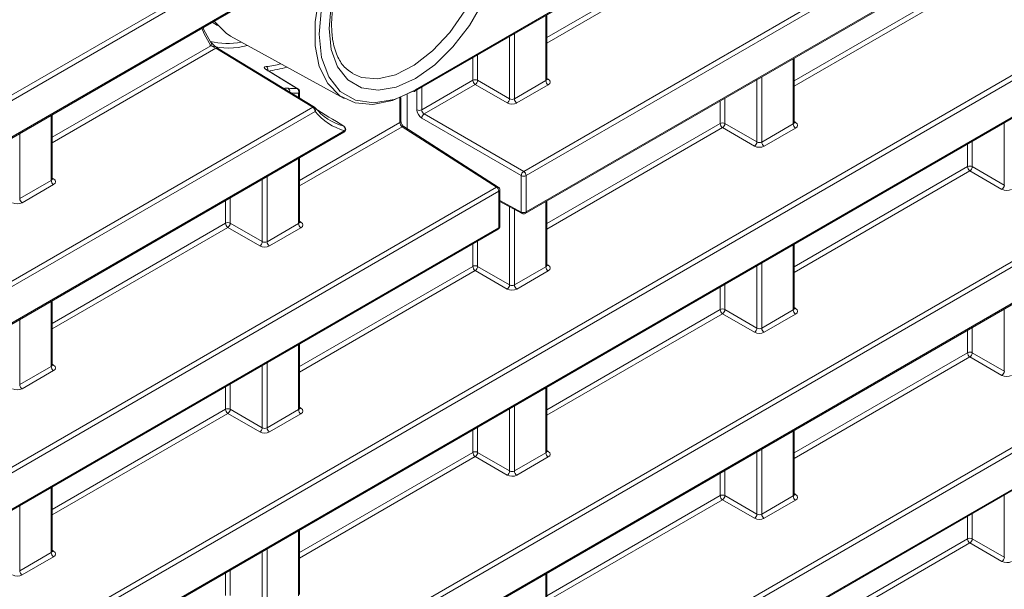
# Model space of a CAD drawing. Header units: millimetres. Extents: x 0 to 1118, y 0 to 864.
# Tile 80 of 156: x 962 to 977, y 286 to 294. Entities that reach past the tile are written whole.
import ezdxf

# ---------------------------------------------------------------- set-up
doc = ezdxf.new("R2010")
doc.units = ezdxf.units.MM

msp = doc.modelspace()

# ---------------------------------------------------------------- linework, layer by layer
at = {"color": 9, "linetype": 'Continuous', "lineweight": 0}
for p, q in [((876.84, 235.544), (1024.903, 321.019)), ((1024.938, 320.958), (876.875, 235.483)), ((876.875, 234.951), (1024.938, 320.426)), ((876.84, 232.82), (1024.903, 318.295)), ((1024.938, 318.234), (876.875, 232.759)), ((876.875, 232.227), (1024.938, 317.702)), ((968.186, 293.112), (1005.354, 314.568)), ((962.027, 279.273), (1019.621, 312.521)), ((1019.656, 312.461), (962.05, 279.205)), ((969.771, 291.916), (1005.319, 312.437)), ((1005.354, 312.377), (969.806, 291.855)), ((962.412, 278.882), (1019.656, 311.928)), ((969.806, 291.323), (1005.354, 311.844)), ((876.84, 243.716), (967.117, 295.832)), ((967.151, 295.771), (876.875, 243.655)), ((970.11, 293.876), (972.65, 295.342)), ((972.685, 295.281), (970.11, 293.795)), ((876.875, 243.123), (966.717, 294.988)), ((973.734, 293.244), (976.274, 294.71)), ((976.308, 294.649), (973.734, 293.163)), ((970.096, 293.245), (970.096, 294.197)), ((969.565, 292.98), (969.565, 293.891)), ((969.635, 293.931), (969.635, 292.979)), ((962.863, 292.416), (965.186, 293.757)), ((965.261, 293.72), (962.863, 292.335)), ((966.681, 292.856), (965.261, 293.72)), ((969.026, 293.25), (969.026, 293.58)), ((969.096, 293.62), (969.096, 293.25)), ((973.72, 292.613), (973.72, 293.565)), ((970.11, 293.279), (970.132, 293.266)), ((973.259, 293.299), (973.259, 292.347)), ((968.277, 292.818), (969.026, 293.25)), ((968.277, 293.147), (968.277, 292.818)), ((969.061, 293.189), (968.313, 292.758)), ((969.53, 292.919), (969.061, 293.189)), ((969.096, 293.25), (969.565, 292.98)), ((969.635, 292.979), (970.096, 293.245)), ((970.131, 293.184), (969.67, 292.918)), ((973.189, 292.348), (973.189, 293.259)), ((966.472, 293.001), (966.472, 293.064)), ((967.957, 292.633), (967.957, 292.994)), ((967.961, 293.003), (968.186, 293.112)), ((968.207, 292.817), (968.207, 293.107)), ((972.72, 292.988), (972.72, 292.618)), ((876.84, 240.992), (966.681, 292.856)), ((972.65, 292.618), (972.65, 292.948)), ((966.716, 292.795), (876.875, 240.931)), ((962.848, 291.785), (962.848, 292.737)), ((969.736, 291.855), (968.277, 292.696)), ((968.313, 292.758), (969.771, 291.916)), ((966.487, 291.784), (967.957, 292.633)), ((967.989, 292.571), (966.487, 291.703)), ((969.372, 291.685), (967.989, 292.571)), ((970.11, 291.152), (972.65, 292.618)), ((972.685, 292.557), (970.11, 291.071)), ((973.153, 292.287), (972.685, 292.557)), ((972.72, 292.618), (973.189, 292.348)), ((973.259, 292.347), (973.72, 292.613)), ((973.754, 292.552), (973.294, 292.286)), ((973.734, 292.647), (973.756, 292.634)), ((976.813, 291.716), (976.813, 292.627)), ((876.875, 240.399), (967.149, 292.513)), ((962.387, 292.471), (962.387, 291.519)), ((976.274, 291.986), (976.274, 292.316)), ((976.344, 292.356), (976.344, 291.986)), ((966.472, 291.153), (966.472, 292.105)), ((973.734, 290.52), (976.274, 291.986)), ((976.344, 291.986), (976.813, 291.716)), ((966.011, 291.839), (966.011, 290.887)), ((969.736, 291.322), (969.736, 291.855)), ((969.806, 291.855), (969.806, 291.323)), ((976.308, 291.925), (973.734, 290.439)), ((976.777, 291.654), (976.308, 291.925)), ((962.387, 291.519), (962.848, 291.785)), ((962.883, 291.724), (962.422, 291.458)), ((962.863, 291.819), (962.884, 291.806)), ((965.941, 290.888), (965.941, 291.799)), ((876.84, 238.268), (969.372, 291.685)), ((969.407, 291.625), (876.875, 238.207)), ((969.407, 291.092), (969.407, 291.625)), ((965.402, 291.158), (965.402, 291.488)), ((965.472, 291.528), (965.472, 291.158)), ((969.421, 291.491), (969.736, 291.322)), ((970.096, 290.521), (970.096, 291.473)), ((969.565, 290.256), (969.565, 291.397)), ((969.635, 291.359), (969.635, 290.255)), ((962.863, 289.692), (965.402, 291.158)), ((965.472, 291.158), (965.941, 290.888)), ((966.011, 290.887), (966.472, 291.153)), ((966.487, 291.187), (966.508, 291.174)), ((876.875, 237.675), (969.407, 291.092)), ((965.437, 291.097), (962.863, 289.611)), ((965.906, 290.826), (965.437, 291.097)), ((966.507, 291.092), (966.046, 290.826)), ((969.026, 290.526), (969.026, 290.856)), ((969.096, 290.896), (969.096, 290.526)), ((973.72, 289.889), (973.72, 290.841)), ((970.11, 290.555), (970.132, 290.542)), ((973.189, 289.624), (973.189, 290.535)), ((973.259, 290.575), (973.259, 289.623)), ((966.487, 289.06), (969.026, 290.526)), ((969.061, 290.465), (966.487, 288.979)), ((969.53, 290.194), (969.061, 290.465)), ((969.096, 290.526), (969.565, 290.256)), ((969.635, 290.255), (970.096, 290.521)), ((970.131, 290.46), (969.67, 290.194)), ((972.72, 290.264), (972.72, 289.894)), ((972.65, 289.894), (972.65, 290.224)), ((962.848, 289.061), (962.848, 290.013)), ((970.11, 288.428), (972.65, 289.894)), ((972.685, 289.833), (970.11, 288.347)), ((973.153, 289.562), (972.685, 289.833)), ((972.72, 289.894), (973.189, 289.624)), ((973.259, 289.623), (973.72, 289.889)), ((973.754, 289.828), (973.294, 289.562)), ((973.734, 289.923), (973.756, 289.91)), ((976.813, 288.992), (976.813, 289.903)), ((962.387, 289.747), (962.387, 288.795)), ((976.274, 289.262), (976.274, 289.592)), ((976.344, 289.632), (976.344, 289.262)), ((966.472, 288.429), (966.472, 289.381)), ((973.734, 287.796), (976.274, 289.262)), ((976.344, 289.262), (976.813, 288.992)), ((962.863, 289.095), (962.884, 289.082)), ((966.011, 289.115), (966.011, 288.163)), ((976.308, 289.201), (973.734, 287.715)), ((976.777, 288.93), (976.308, 289.201)), ((962.387, 288.795), (962.848, 289.061)), ((962.883, 289), (962.422, 288.734)), ((965.941, 288.164), (965.941, 289.075)), ((965.472, 288.804), (965.472, 288.434)), ((965.402, 288.434), (965.402, 288.764)), ((970.096, 287.797), (970.096, 288.749)), ((962.863, 286.968), (965.402, 288.434)), ((965.437, 288.373), (962.863, 286.887)), ((965.906, 288.102), (965.437, 288.373)), ((965.472, 288.434), (965.941, 288.164)), ((966.011, 288.163), (966.472, 288.429)), ((966.507, 288.368), (966.046, 288.102)), ((966.487, 288.463), (966.508, 288.45)), ((969.565, 287.532), (969.565, 288.443)), ((969.635, 288.483), (969.635, 287.531)), ((969.026, 287.802), (969.026, 288.132)), ((969.096, 288.172), (969.096, 287.802)), ((973.72, 287.165), (973.72, 288.117)), ((966.487, 286.336), (969.026, 287.802)), ((969.096, 287.802), (969.565, 287.532)), ((969.635, 287.531), (970.096, 287.797)), ((970.11, 287.831), (970.132, 287.818)), ((973.189, 286.9), (973.189, 287.811)), ((973.259, 287.851), (973.259, 286.899)), ((969.061, 287.741), (966.487, 286.255)), ((969.53, 287.47), (969.061, 287.741)), ((970.131, 287.736), (969.67, 287.47)), ((972.72, 287.54), (972.72, 287.17)), ((972.65, 287.17), (972.65, 287.5)), ((962.848, 286.337), (962.848, 287.289)), ((970.11, 285.704), (972.65, 287.17)), ((972.685, 287.109), (970.11, 285.623)), ((973.153, 286.838), (972.685, 287.109)), ((972.72, 287.17), (973.189, 286.9)), ((973.259, 286.899), (973.72, 287.165)), ((973.754, 287.104), (973.294, 286.838)), ((973.734, 287.199), (973.756, 287.186)), ((976.813, 286.268), (976.813, 287.179)), ((962.387, 287.023), (962.387, 286.071)), ((976.274, 286.538), (976.274, 286.868)), ((976.344, 286.908), (976.344, 286.538)), ((966.472, 285.705), (966.472, 286.657)), ((973.734, 285.072), (976.274, 286.538)), ((976.344, 286.538), (976.813, 286.268)), ((962.863, 286.371), (962.884, 286.358)), ((965.941, 285.44), (965.941, 286.351)), ((966.011, 286.391), (966.011, 285.439)), ((976.308, 286.477), (973.734, 284.991)), ((976.777, 286.206), (976.308, 286.477)), ((962.387, 286.071), (962.848, 286.337)), ((962.883, 286.276), (962.422, 286.01)), ((965.472, 286.08), (965.472, 285.71)), ((965.402, 285.71), (965.402, 286.04)), ((970.096, 285.073), (970.096, 286.025))]:
    msp.add_line(p, q, dxfattribs=at)
at = {"color": 7, "linetype": 'Continuous', "lineweight": 15}
for p, q in [((876.864, 234.928), (1024.927, 320.403)), ((876.864, 232.204), (1024.927, 317.679)), ((968.176, 293.089), (1005.344, 314.546)), ((962.467, 278.897), (1019.646, 311.906)), ((969.795, 291.3), (1005.344, 311.821)), ((876.864, 243.1), (966.706, 294.965)), ((970.11, 293.266), (970.11, 294.206)), ((965.208, 294.1), (965.283, 294.054)), ((965.477, 293.897), (967.142, 292.983)), ((966.706, 292.858), (965.287, 293.722)), ((973.734, 292.634), (973.734, 293.574)), ((966.463, 293.127), (966.01, 293.404)), ((966.487, 292.992), (966.487, 293.084)), ((967.971, 292.653), (967.971, 293)), ((968.062, 292.542), (968.062, 293.043)), ((962.863, 291.806), (962.863, 292.746)), ((967.135, 292.578), (967.14, 292.576)), ((969.398, 291.687), (968.015, 292.572)), ((876.864, 240.376), (967.138, 292.49)), ((966.487, 291.174), (966.487, 292.114)), ((969.421, 291.113), (969.421, 291.645)), ((969.421, 291.474), (969.747, 291.299)), ((970.11, 290.542), (970.11, 291.482)), ((876.864, 237.652), (969.396, 291.07)), ((973.734, 289.909), (973.734, 290.85)), ((962.863, 289.081), (962.863, 290.022)), ((966.487, 288.449), (966.487, 289.39)), ((970.11, 287.817), (970.11, 288.758)), ((973.734, 287.185), (973.734, 288.126)), ((962.863, 286.357), (962.863, 287.298)), ((966.487, 285.725), (966.487, 286.666)), ((970.11, 285.093), (970.11, 286.034))]:
    msp.add_line(p, q, dxfattribs=at)
at = {"color": 7, "linetype": 'Continuous', "lineweight": 15, "flags": 128}
for points in [[(968.151, 293.091), (967.851, 292.954), (967.563, 292.896), (967.302, 292.919), (967.077, 293.023), (966.9, 293.203), (966.777, 293.451), (966.714, 293.756), (966.714, 294.105), (966.777, 294.482), (966.9, 294.872), (967.077, 295.257), (967.302, 295.62), (967.563, 295.945), (967.851, 296.219), (968.151, 296.429)], [(968.186, 296.368), (967.872, 296.146), (967.574, 295.854), (967.307, 295.505), (967.084, 295.119), (966.916, 294.713), (966.811, 294.309), (966.776, 293.926), (966.811, 293.584), (966.916, 293.3), (967.084, 293.088), (967.307, 292.959), (967.574, 292.92), (967.872, 292.971), (967.961, 293.003)], [(965.186, 293.757), (965.088, 293.933), (965.056, 294.012)], [(965.074, 294.016), (965.086, 293.987), (965.182, 293.815)], [(965.477, 293.897), (965.411, 293.938), (965.235, 294.115)], [(965.192, 293.805), (965.188, 293.81), (965.182, 293.815)]]:
    msp.add_lwpolyline(points, dxfattribs=at)
at = {"color": 9, "linetype": 'Continuous', "lineweight": 0, "flags": 128}
for points in [[(967.261, 293.35), (967.396, 293.293), (967.633, 293.272), (967.895, 293.332), (968.168, 293.472), (968.437, 293.682), (968.688, 293.952), (968.908, 294.267), (969.083, 294.611), (969.206, 294.964), (969.269, 295.308), (969.269, 295.623), (969.206, 295.894), (969.083, 296.106), (968.922, 296.239)], [(969.176, 294.4), (968.976, 294.052), (968.735, 293.74), (968.468, 293.477), (968.186, 293.278), (967.904, 293.152), (967.637, 293.105), (967.396, 293.141), (967.196, 293.257), (967.045, 293.447), (966.951, 293.702), (966.92, 294.009)], [(966.92, 294.009), (966.951, 294.353)], [(966.452, 293.129), (966.417, 293.151), (966.139, 293.321), (965.999, 293.406)]]:
    msp.add_lwpolyline(points, dxfattribs=at)
at = {"color": 7, "linetype": 'Continuous', "lineweight": 15}
for centre, radius, start, end in [((965.449, 294.761), 1.038, 254.5665, 285.4359), ((965.426, 294.79), 1.001, 255.6546, 281.9984), ((965.869, 294.756), 1.311, 275.684, 285.2762), ((965.88, 294.765), 1.386, 275.8226, 287.6797), ((966.437, 293.084), 0.05, 0, 58.5843), ((968.165, 293.111), 0.0248, 235.3959, 294.6398), ((966.68, 292.815), 0.05, 39.4857, 58.6699), ((967.352, 293.375), 0.826, 219.0668, 254.778), ((967.37, 293.326), 0.843, 219.0668, 254.778), ((967.113, 292.533), 0.05, 0, 58.1676), ((967.113, 292.533), 0.05, 299.9973, 0), ((969.371, 291.645), 0.05, 0, 57.3827), ((969.77, 291.343), 0.05, 241.7344, 299.9973), ((969.371, 291.113), 0.05, 299.9973, 0)]:
    msp.add_arc(centre, radius, start, end, dxfattribs=at)
at = {"color": 9, "linetype": 'Continuous', "lineweight": 0}
for centre, radius, start, end in [((965.157, 293.785), 0.0401, 315.3028, 29.8549), ((965.276, 293.701), 0.0241, 62.9369, 126.8818), ((965.967, 293.406), 0.0566, 350.2115, 54.7941), ((966, 293.387), 0.0186, 59.7758, 92.7373), ((966.42, 294.147), 1.018, 264.4511, 271.8054), ((966.29, 293.091), 0.0529, 348.1232, 53.4315), ((966.418, 293.083), 0.0572, 339.8092, 53.4265), ((966.453, 293.111), 0.0185, 59.1868, 92.496), ((969.061, 293.182), 0.077, 63.2338, 117.3435), ((969.103, 293.254), 0.077, 182.6523, 236.7703), ((969.017, 293.255), 0.0793, 303.5222, 356.4778), ((970.173, 293.248), 0.077, 182.6523, 236.7703), ((970.116, 293.289), 0.0278, 257.7331, 303.5435), ((966.439, 294.103), 1.04, 264.4511, 271.8054), ((966.462, 293.086), 0.0247, 293.7585, 354.9213), ((968.161, 293.109), 0.0247, 305.0752, 6.237), ((966.695, 292.837), 0.0242, 63.3066, 126.8014), ((966.639, 292.791), 0.077, 2.6523, 56.7703), ((966.683, 292.823), 0.0428, 318.7421, 34.1685), ((969.486, 292.985), 0.0793, 303.5222, 356.4778), ((969.712, 292.982), 0.077, 182.6523, 236.7703), ((968.241, 292.886), 0.077, 243.2338, 297.3435), ((968.357, 292.691), 0.0793, 123.5222, 176.4778), ((967.104, 292.537), 0.051, 331.3118, 52.6177), ((967.947, 292.655), 0.0247, 293.8208, 354.859), ((968.003, 292.55), 0.025, 61.7397, 125.4303), ((972.685, 292.55), 0.077, 63.2338, 117.3435), ((972.727, 292.622), 0.077, 182.6523, 236.7703), ((972.641, 292.623), 0.0793, 303.5222, 356.4778), ((973.797, 292.616), 0.077, 182.6523, 236.7703), ((973.74, 292.657), 0.0278, 257.8973, 303.5269), ((967.125, 292.51), 0.024, 304.1262, 7.186), ((973.11, 292.353), 0.0793, 303.5222, 356.4778), ((973.336, 292.35), 0.077, 182.6523, 236.7703), ((976.309, 291.918), 0.077, 63.2338, 117.3435), ((976.351, 291.99), 0.077, 182.6523, 236.7703), ((976.265, 291.991), 0.0793, 303.5222, 356.4778), ((969.815, 291.85), 0.0793, 123.5222, 176.4778), ((969.77, 291.923), 0.077, 243.2338, 297.3435), ((969.729, 291.851), 0.077, 2.6523, 56.7703), ((962.925, 291.788), 0.077, 182.6523, 236.7703), ((962.869, 291.829), 0.0278, 257.8973, 303.5269), ((969.387, 291.665), 0.025, 61.7397, 125.4303), ((976.734, 291.721), 0.0793, 303.5222, 356.4778), ((969.33, 291.621), 0.077, 2.6523, 56.7703), ((969.397, 291.647), 0.0247, 293.8208, 354.859), ((962.464, 291.522), 0.077, 182.6523, 236.7703), ((969.76, 291.32), 0.0244, 173.4853, 237.3279), ((969.77, 291.391), 0.077, 243.2338, 297.3435), ((969.782, 291.32), 0.024, 304.1262, 7.186), ((965.437, 291.09), 0.077, 63.2338, 117.3435), ((965.479, 291.162), 0.077, 182.6523, 236.7703), ((965.393, 291.163), 0.0793, 303.5222, 356.4778), ((966.549, 291.156), 0.077, 182.6523, 236.7703), ((966.492, 291.197), 0.0278, 257.8973, 303.5269), ((969.397, 291.115), 0.0247, 293.8208, 354.859), ((969.382, 291.09), 0.0247, 305.0752, 6.237), ((965.862, 290.893), 0.0793, 303.5222, 356.4778), ((966.088, 290.89), 0.077, 182.6523, 236.7703), ((969.061, 290.458), 0.077, 63.2338, 117.3435), ((970.116, 290.565), 0.0278, 257.8973, 303.5269), ((969.103, 290.53), 0.077, 182.6523, 236.7703), ((969.017, 290.531), 0.0793, 303.5222, 356.4778), ((970.173, 290.524), 0.077, 182.6523, 236.7703), ((969.486, 290.261), 0.0793, 303.5222, 356.4778), ((969.712, 290.258), 0.077, 182.6523, 236.7703), ((972.685, 289.826), 0.077, 63.2338, 117.3435), ((972.727, 289.898), 0.077, 182.6523, 236.7703), ((972.641, 289.899), 0.0793, 303.5222, 356.4778), ((973.797, 289.892), 0.077, 182.6523, 236.7703), ((973.74, 289.933), 0.0278, 257.8973, 303.5269), ((973.11, 289.629), 0.0793, 303.5222, 356.4778), ((973.336, 289.626), 0.077, 182.6523, 236.7703), ((976.309, 289.194), 0.077, 63.2338, 117.3435), ((976.351, 289.266), 0.077, 182.6523, 236.7703), ((976.265, 289.267), 0.0793, 303.5222, 356.4778), ((962.925, 289.064), 0.077, 182.6523, 236.7703), ((962.869, 289.105), 0.0278, 257.8973, 303.5269), ((976.734, 288.997), 0.0793, 303.5222, 356.4778), ((962.464, 288.798), 0.077, 182.6523, 236.7703), ((965.437, 288.366), 0.077, 63.2338, 117.3435), ((965.479, 288.438), 0.077, 182.6523, 236.7703), ((965.393, 288.439), 0.0793, 303.5222, 356.4778), ((966.549, 288.432), 0.077, 182.6523, 236.7703), ((966.492, 288.473), 0.0278, 257.8973, 303.5269), ((965.862, 288.169), 0.0793, 303.5222, 356.4778), ((966.088, 288.166), 0.077, 182.6523, 236.7703), ((969.061, 287.734), 0.077, 63.2338, 117.3435), ((969.103, 287.806), 0.077, 182.6523, 236.7703), ((969.017, 287.807), 0.0793, 303.5222, 356.4778), ((970.173, 287.8), 0.077, 182.6523, 236.7703), ((970.116, 287.841), 0.0278, 257.8973, 303.5269), ((969.486, 287.536), 0.0793, 303.5222, 356.4778), ((969.712, 287.534), 0.077, 182.6523, 236.7703), ((972.685, 287.101), 0.077, 63.2338, 117.3435), ((972.727, 287.173), 0.077, 182.6523, 236.7703), ((972.641, 287.175), 0.0793, 303.5222, 356.4778), ((973.797, 287.168), 0.077, 182.6523, 236.7703), ((973.74, 287.209), 0.0278, 257.7331, 303.5435), ((973.11, 286.904), 0.0793, 303.5222, 356.4778), ((973.336, 286.902), 0.077, 182.6523, 236.7703), ((976.309, 286.469), 0.077, 63.2338, 117.3435), ((976.351, 286.541), 0.077, 182.6523, 236.7703), ((976.265, 286.543), 0.0793, 303.5222, 356.4778), ((962.869, 286.381), 0.0278, 257.8973, 303.5269), ((962.925, 286.34), 0.077, 182.6523, 236.7703), ((976.734, 286.272), 0.0793, 303.5222, 356.4778), ((962.464, 286.074), 0.077, 182.6523, 236.7703)]:
    msp.add_arc(centre, radius, start, end, dxfattribs=at)
for centre, major_axis, ratio, start_param, end_param in [((970.06, 293.267), (0.05, -0.0016), 0.597067, 5.516493, 6.301891), ((970.06, 293.226), (0.1, -0.0015), 0.587275, 5.506822, 7.060165), ((969.599, 292.96), (0.1, -0.0015), 0.587275, 3.953479, 5.506822), ((969.6, 293.001), (0.05, -0.0016), 0.597067, 3.96315, 5.516493), ((968.279, 292.777), (-0.0513, 0.0858), 0.587369, 0.776443, 2.329786), ((968.313, 292.798), (-0.0264, 0.0425), 0.597161, 0.76677, 2.320113), ((967.99, 292.611), (-0.0225, 0.0447), 0.535833, 0.815803, 2.369146), ((973.684, 292.635), (0.05, -0.0016), 0.597067, 5.516493, 6.301891), ((973.684, 292.594), (0.1, -0.0015), 0.587275, 5.506822, 7.060165), ((973.223, 292.328), (0.1, -0.0015), 0.587275, 3.953479, 5.506822), ((973.224, 292.369), (0.05, -0.0016), 0.597067, 3.96315, 5.516493), ((962.813, 291.807), (0.05, -0.0016), 0.597067, 5.516493, 6.301891), ((962.812, 291.766), (0.1, -0.0015), 0.587275, 5.506822, 7.060165), ((976.847, 291.696), (0.1, -0.0015), 0.587275, 3.953479, 5.506822), ((962.351, 291.5), (0.1, -0.0015), 0.587275, 3.953479, 5.506822), ((966.437, 291.175), (0.05, -0.0016), 0.597067, 5.516493, 6.301891), ((966.436, 291.134), (0.1, -0.0015), 0.587275, 5.506822, 7.060165), ((965.975, 290.868), (0.1, -0.0015), 0.587275, 3.953479, 5.506822), ((965.976, 290.909), (0.05, -0.0016), 0.597067, 3.96315, 5.516493), ((970.06, 290.543), (0.05, -0.0016), 0.597067, 5.516493, 6.301891), ((970.06, 290.502), (0.1, -0.0015), 0.587275, 5.506822, 7.060165), ((969.6, 290.276), (0.05, -0.0016), 0.597067, 3.96315, 5.516493), ((969.599, 290.236), (0.1, -0.0015), 0.587275, 3.953479, 5.506822), ((973.684, 289.91), (0.05, -0.0016), 0.597067, 5.516493, 6.301891), ((973.684, 289.87), (0.1, -0.0015), 0.587275, 5.506822, 7.060165), ((973.223, 289.604), (0.1, -0.0015), 0.587275, 3.953479, 5.506822), ((973.224, 289.644), (0.05, -0.0016), 0.597067, 3.96315, 5.516493), ((962.813, 289.082), (0.05, -0.0016), 0.597067, 5.516493, 6.301891), ((962.812, 289.042), (0.1, -0.0015), 0.587275, 5.506822, 7.060165), ((976.847, 288.972), (0.1, -0.0015), 0.587275, 3.953479, 5.506822), ((962.351, 288.776), (0.1, -0.0015), 0.587275, 3.953479, 5.506822), ((966.437, 288.45), (0.05, -0.0016), 0.597067, 5.516493, 6.301891), ((966.436, 288.41), (0.1, -0.0015), 0.587275, 5.506822, 7.060165), ((965.975, 288.144), (0.1, -0.0015), 0.587275, 3.953479, 5.506822), ((965.976, 288.184), (0.05, -0.0016), 0.597067, 3.96315, 5.516493), ((970.06, 287.818), (0.05, -0.0016), 0.597067, 5.516493, 6.301891), ((970.06, 287.778), (0.1, -0.0015), 0.587275, 5.506822, 7.060165), ((969.6, 287.552), (0.05, -0.0016), 0.597067, 3.96315, 5.516493), ((969.599, 287.512), (0.1, -0.0015), 0.587275, 3.953479, 5.506822), ((973.684, 287.186), (0.05, -0.0016), 0.597067, 5.516493, 6.301891), ((973.684, 287.146), (0.1, -0.0015), 0.587275, 5.506822, 7.060165), ((973.223, 286.88), (0.1, -0.0015), 0.587275, 3.953479, 5.506822), ((973.224, 286.92), (0.05, -0.0016), 0.597067, 3.96315, 5.516493), ((962.813, 286.358), (0.05, -0.0016), 0.597067, 5.516493, 6.301891), ((962.812, 286.318), (0.1, -0.0015), 0.587275, 5.506822, 7.060165), ((976.847, 286.248), (0.1, -0.0015), 0.587275, 3.953479, 5.506822), ((962.351, 286.052), (0.1, -0.0015), 0.587275, 3.953479, 5.506822)]:
    msp.add_ellipse(centre, major_axis=major_axis, ratio=ratio, start_param=start_param, end_param=end_param, dxfattribs=at)
at = {"color": 7, "linetype": 'Continuous', "lineweight": 15}
for points, knots in [([(966.956, 294.06), (966.958, 294.11), (966.962, 294.258), (967.009, 294.528), (967.117, 294.856), (967.216, 295.089), (967.285, 295.199), (967.29, 295.207)], [0, 0, 0, 0, 0.1439852, 0.4209588, 0.6990602, 0.9779132, 1, 1, 1, 1]), ([(967.263, 293.356), (967.221, 293.383), (967.131, 293.442), (967.031, 293.609), (966.967, 293.819), (966.959, 293.987), (966.956, 294.06)], [0, 0, 0, 0, 0.236382, 0.502653, 0.785971, 1, 1, 1, 1]), ([(965.287, 293.722), (965.282, 293.725), (965.272, 293.732), (965.253, 293.746), (965.231, 293.764), (965.21, 293.783), (965.196, 293.799), (965.193, 293.804), (965.192, 293.805)], [0, 0, 0, 0, 0.133036, 0.291751, 0.474844, 0.684019, 0.914201, 1, 1, 1, 1]), ([(966.01, 293.403), (966.009, 293.404), (966.005, 293.406), (966.001, 293.41), (966, 293.41), (966, 293.411)], [0, 0, 0, 0, 0.151178, 0.616733, 1, 1, 1, 1]), ([(970.111, 293.26), (970.112, 293.26), (970.112, 293.259), (970.11, 293.264), (970.11, 293.265), (970.111, 293.265)], [0, 0, 0, 0, 0.251447, 0.972188, 1, 1, 1, 1]), ([(968.015, 292.572), (968.012, 292.575), (968.006, 292.579), (967.994, 292.592), (967.984, 292.609), (967.976, 292.627), (967.972, 292.643), (967.971, 292.65), (967.971, 292.653)], [0, 0, 0, 0, 0.162741, 0.327555, 0.50914, 0.699763, 0.868258, 1, 1, 1, 1]), ([(973.735, 292.628), (973.735, 292.628), (973.736, 292.627), (973.734, 292.632), (973.734, 292.633), (973.734, 292.633)], [0, 0, 0, 0, 0.251447, 0.972188, 1, 1, 1, 1]), ([(962.864, 291.8), (962.864, 291.8), (962.864, 291.799), (962.862, 291.804), (962.863, 291.805), (962.863, 291.805)], [0, 0, 0, 0, 0.251447, 0.972188, 1, 1, 1, 1]), ([(966.488, 291.168), (966.488, 291.168), (966.488, 291.167), (966.486, 291.172), (966.487, 291.173), (966.487, 291.173)], [0, 0, 0, 0, 0.251447, 0.972188, 1, 1, 1, 1]), ([(970.111, 290.536), (970.112, 290.536), (970.112, 290.535), (970.11, 290.54), (970.11, 290.541), (970.111, 290.541)], [0, 0, 0, 0, 0.251447, 0.972188, 1, 1, 1, 1]), ([(973.735, 289.904), (973.735, 289.904), (973.736, 289.903), (973.734, 289.908), (973.734, 289.909), (973.734, 289.909)], [0, 0, 0, 0, 0.251447, 0.972188, 1, 1, 1, 1]), ([(962.864, 289.076), (962.864, 289.076), (962.864, 289.075), (962.862, 289.08), (962.863, 289.081), (962.863, 289.081)], [0, 0, 0, 0, 0.251447, 0.972188, 1, 1, 1, 1]), ([(966.488, 288.444), (966.488, 288.444), (966.488, 288.443), (966.486, 288.448), (966.487, 288.449), (966.487, 288.449)], [0, 0, 0, 0, 0.251447, 0.972188, 1, 1, 1, 1]), ([(970.111, 287.812), (970.112, 287.812), (970.112, 287.811), (970.11, 287.816), (970.11, 287.817), (970.111, 287.817)], [0, 0, 0, 0, 0.251447, 0.972188, 1, 1, 1, 1]), ([(973.735, 287.18), (973.735, 287.18), (973.736, 287.179), (973.734, 287.184), (973.734, 287.185), (973.734, 287.185)], [0, 0, 0, 0, 0.251447, 0.972188, 1, 1, 1, 1]), ([(962.864, 286.352), (962.864, 286.352), (962.864, 286.351), (962.862, 286.356), (962.863, 286.357), (962.863, 286.357)], [0, 0, 0, 0, 0.251447, 0.972188, 1, 1, 1, 1])]:
    msp.add_open_spline(points, degree=3, knots=knots, dxfattribs=at)
at = {"color": 9, "linetype": 'Continuous', "lineweight": 0}
for points, knots in [([(965.186, 293.757), (965.194, 293.753), (965.206, 293.748), (965.226, 293.739), (965.233, 293.735), (965.248, 293.728), (965.256, 293.724), (965.261, 293.72)], [0, 0, 0, 0, 0.5, 0.5, 0.75, 0.75, 1, 1, 1, 1]), ([(965.999, 293.452), (965.982, 293.45), (965.971, 293.445), (965.971, 293.429), (965.981, 293.417), (965.999, 293.406)], [0, 0, 0, 0, 0.5, 0.5, 1, 1, 1, 1]), ([(966.322, 293.134), (966.309, 293.135), (966.283, 293.136), (966.262, 293.135), (966.262, 293.13), (966.262, 293.129)], [0, 0, 0, 0, 0.441868, 0.870063, 1, 1, 1, 1])]:
    msp.add_open_spline(points, degree=3, knots=knots, dxfattribs=at)
at = {"color": 7, "linetype": 'Continuous', "lineweight": 15}
msp.add_open_spline([(967.135, 292.578), (966.99, 292.668), (966.846, 292.758), (966.701, 292.848)], degree=3, dxfattribs=at)

doc.saveas('drawing.dxf')
